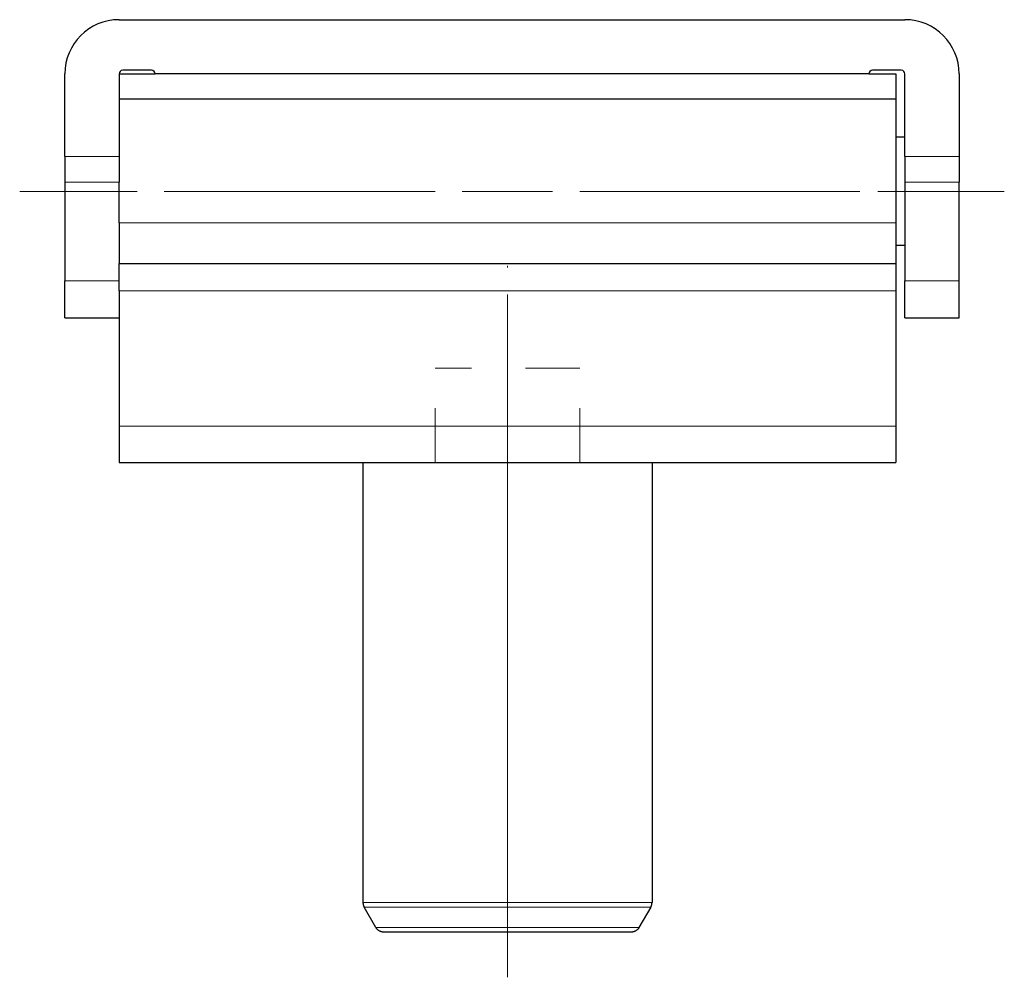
# Model space of a CAD drawing. Header units: millimetres. Extents: x 20 to 1121, y 116 to 816.
# Tile 4 of 5: x 826 to 880, y 401 to 454. Entities that reach past the tile are written whole.
import ezdxf

# ---------------------------------------------------------------- set-up
doc = ezdxf.new("R2010")
doc.units = ezdxf.units.MM
doc.header["$MEASUREMENT"] = 0
doc.linetypes.add('DASHED', pattern=[6, 3, -3])
doc.layers.add('Layer0000', color=7, linetype='Continuous', lineweight=20)

# ---------------------------------------------------------------- blocks, each defined once
blk = doc.blocks.new('DimBlk879')
at = {"layer": 'Layer0000', "color": 5, "linetype": 'Continuous', "lineweight": 5, "true_color": 0x0000ff}
blk.add_line((852.972, 407.39), (852.972, 401.39), dxfattribs=at)
blk = doc.blocks.new('DimBlk880')
at = {"layer": 'Layer0000', "color": 5, "linetype": 'Continuous', "lineweight": 5, "true_color": 0x0000ff}
for p, q in [((852.972, 423.707), (852.972, 436.39)), ((852.972, 422.207), (852.972, 417.207)), ((852.972, 415.707), (852.972, 403.024))]:
    blk.add_line(p, q, dxfattribs=at)
blk = doc.blocks.new('DimBlk881')
at = {"layer": 'Layer0000', "color": 5, "linetype": 'Continuous', "lineweight": 5, "true_color": 0x0000ff}
for p, q in [((852.972, 436.497), (852.972, 437.604)), ((852.972, 434.997), (852.972, 429.997)), ((852.972, 428.497), (852.972, 427.39))]:
    blk.add_line(p, q, dxfattribs=at)
blk = doc.blocks.new('DimBlk882')
at = {"layer": 'Layer0000', "color": 5, "linetype": 'Continuous', "lineweight": 5, "true_color": 0x0000ff}
for p, q in [((852.972, 427.613), (852.972, 436.39)), ((852.972, 421.113), (852.972, 426.113)), ((852.972, 419.613), (852.972, 410.836))]:
    blk.add_line(p, q, dxfattribs=at)
blk = doc.blocks.new('DimBlk883')
at = {"layer": 'Layer0000', "color": 5, "linetype": 'Continuous', "lineweight": 5, "true_color": 0x0000ff}
for p, q in [((852.972, 414.135), (852.972, 417.879)), ((852.972, 407.635), (852.972, 412.635)), ((852.972, 406.135), (852.972, 402.39))]:
    blk.add_line(p, q, dxfattribs=at)
blk = doc.blocks.new('DimBlk884')
at = {"layer": 'Layer0000', "color": 5, "linetype": 'Continuous', "lineweight": 5, "true_color": 0x0000ff}
for p, q in [((872.472, 444.89), (872.472, 444.89)), ((873.972, 444.89), (878.972, 444.89)), ((880.472, 444.89), (880.472, 444.89))]:
    blk.add_line(p, q, dxfattribs=at)
blk = doc.blocks.new('DimBlk885')
at = {"layer": 'Layer0000', "color": 5, "linetype": 'Continuous', "lineweight": 5, "true_color": 0x0000ff}
for p, q in [((825.972, 444.89), (825.972, 444.89)), ((827.472, 444.89), (832.472, 444.89)), ((833.972, 444.89), (833.972, 444.89))]:
    blk.add_line(p, q, dxfattribs=at)
blk = doc.blocks.new('DimBlk886')
at = {"layer": 'Layer0000', "color": 5, "linetype": 'Continuous', "lineweight": 5, "true_color": 0x0000ff}
for p, q in [((832.472, 444.89), (828.972, 444.89)), ((848.972, 444.89), (833.972, 444.89)), ((850.472, 444.89), (855.472, 444.89)), ((856.972, 444.89), (871.972, 444.89)), ((873.472, 444.89), (876.972, 444.89))]:
    blk.add_line(p, q, dxfattribs=at)
blk = doc.blocks.new('DimBlk887')
at = {"layer": 'Layer0000', "color": 5, "linetype": 'Continuous', "lineweight": 5, "true_color": 0x0000ff}
for p, q in [((832.472, 444.89), (828.972, 444.89)), ((848.972, 444.89), (833.972, 444.89)), ((850.472, 444.89), (855.472, 444.89)), ((856.972, 444.89), (871.972, 444.89)), ((873.472, 444.89), (876.972, 444.89))]:
    blk.add_line(p, q, dxfattribs=at)
blk = doc.blocks.new('DimBlk888')
at = {"layer": 'Layer0000', "color": 5, "linetype": 'Continuous', "lineweight": 5, "true_color": 0x0000ff}
for p, q in [((852.972, 440.683), (852.972, 440.762)), ((852.972, 434.183), (852.972, 439.183)), ((852.972, 432.683), (852.972, 432.604))]:
    blk.add_line(p, q, dxfattribs=at)
blk = doc.blocks.new('DimBlk889')
at = {"layer": 'Layer0000', "color": 5, "linetype": 'Continuous', "lineweight": 5, "true_color": 0x0000ff}
for p, q in [((872.472, 444.89), (872.472, 444.89)), ((873.972, 444.89), (878.972, 444.89)), ((880.472, 444.89), (880.472, 444.89))]:
    blk.add_line(p, q, dxfattribs=at)
blk = doc.blocks.new('DimBlk890')
at = {"layer": 'Layer0000', "color": 5, "linetype": 'Continuous', "lineweight": 5, "true_color": 0x0000ff}
for p, q in [((825.972, 444.89), (825.972, 444.89)), ((827.472, 444.89), (832.472, 444.89)), ((833.972, 444.89), (833.972, 444.89))]:
    blk.add_line(p, q, dxfattribs=at)
blk = doc.blocks.new('DimBlk891')
at = {"layer": 'Layer0000', "color": 5, "linetype": 'Continuous', "lineweight": 5, "true_color": 0x0000ff}
for p, q in [((832.472, 444.89), (825.972, 444.89)), ((838.972, 444.89), (833.972, 444.89)), ((840.472, 444.89), (846.972, 444.89))]:
    blk.add_line(p, q, dxfattribs=at)
blk = doc.blocks.new('DimBlk892')
at = {"layer": 'Layer0000', "color": 5, "linetype": 'Continuous', "lineweight": 5, "true_color": 0x0000ff}
for p, q in [((832.472, 444.89), (825.972, 444.89)), ((838.972, 444.89), (833.972, 444.89)), ((840.472, 444.89), (846.972, 444.89))]:
    blk.add_line(p, q, dxfattribs=at)
blk = doc.blocks.new('DimBlk893')
at = {"layer": 'Layer0000', "color": 5, "linetype": 'Continuous', "lineweight": 5, "true_color": 0x0000ff}
for p, q in [((865.972, 444.89), (859.472, 444.89)), ((872.472, 444.89), (867.472, 444.89)), ((873.972, 444.89), (880.472, 444.89))]:
    blk.add_line(p, q, dxfattribs=at)
blk = doc.blocks.new('DimBlk894')
at = {"layer": 'Layer0000', "color": 5, "linetype": 'Continuous', "lineweight": 5, "true_color": 0x0000ff}
for p, q in [((865.972, 444.89), (859.472, 444.89)), ((872.472, 444.89), (867.472, 444.89)), ((873.972, 444.89), (880.472, 444.89))]:
    blk.add_line(p, q, dxfattribs=at)
blk = doc.blocks.new('ViewBlk83')
at = {"color": 7, "linetype": 'Continuous', "lineweight": 30}
for p, q in [((831.472, 454.39), (874.972, 454.39)), ((828.472, 446.819), (828.472, 451.39)), ((831.472, 451.39), (833.472, 451.39)), ((831.472, 451.39), (831.472, 446.819)), ((833.272, 451.59), (831.672, 451.59)), ((872.972, 451.39), (833.472, 451.39)), ((872.972, 451.39), (874.472, 451.39)), ((874.772, 451.59), (873.172, 451.59)), ((874.472, 451.39), (874.472, 450.013)), ((874.972, 446.819), (874.972, 451.39)), ((877.972, 451.39), (877.972, 446.819)), ((831.472, 450.013), (874.472, 450.013)), ((874.472, 450.013), (874.472, 443.14)), ((874.972, 447.89), (874.472, 447.89)), ((828.472, 446.819), (828.472, 445.405)), ((831.472, 446.819), (831.472, 445.405)), ((874.972, 446.819), (874.972, 445.405)), ((877.972, 446.819), (877.972, 445.405)), ((828.472, 445.405), (828.472, 439.94)), ((831.472, 443.14), (831.472, 445.405)), ((874.972, 445.405), (874.972, 439.94)), ((877.972, 439.94), (877.972, 445.405)), ((831.472, 443.14), (831.472, 440.89)), ((874.472, 443.14), (874.472, 440.89)), ((874.972, 441.89), (874.472, 441.89)), ((831.472, 439.94), (831.472, 440.89)), ((831.472, 440.89), (874.472, 440.89)), ((874.472, 440.89), (874.472, 439.39)), ((828.472, 437.89), (828.472, 439.94)), ((831.472, 439.39), (831.472, 439.94)), ((874.972, 437.89), (874.972, 439.94)), ((877.972, 437.89), (877.972, 439.94)), ((831.472, 439.39), (831.472, 431.89)), ((874.472, 439.39), (874.472, 431.89)), ((828.472, 437.89), (831.472, 437.89)), ((874.972, 437.89), (877.972, 437.89)), ((831.472, 431.89), (831.472, 429.89)), ((874.472, 431.89), (874.472, 429.89)), ((831.472, 429.89), (874.472, 429.89)), ((844.972, 429.89), (844.972, 405.524)), ((860.972, 429.89), (860.972, 405.524)), ((845.694, 404.14), (845.039, 405.274)), ((860.905, 405.274), (860.25, 404.14)), ((852.972, 403.89), (846.127, 403.89)), ((859.817, 403.89), (852.972, 403.89))]:
    blk.add_line(p, q, dxfattribs=at)
at = {"color": 7, "linetype": 'Continuous', "lineweight": 5}
for p, q in [((831.472, 446.819), (828.472, 446.819)), ((877.972, 446.819), (874.972, 446.819)), ((831.472, 445.405), (828.472, 445.405)), ((877.972, 445.405), (874.972, 445.405)), ((831.472, 443.14), (874.472, 443.14)), ((828.472, 439.94), (831.472, 439.94)), ((874.972, 439.94), (877.972, 439.94)), ((831.472, 439.39), (874.472, 439.39)), ((831.472, 431.89), (874.472, 431.89)), ((852.972, 405.524), (844.972, 405.524)), ((860.972, 405.524), (852.972, 405.524)), ((852.972, 405.274), (845.039, 405.274)), ((860.905, 405.274), (852.972, 405.274)), ((852.972, 404.14), (845.694, 404.14)), ((860.25, 404.14), (852.972, 404.14))]:
    blk.add_line(p, q, dxfattribs=at)
at = {"color": 7, "linetype": 'Continuous', "lineweight": 30}
for centre, radius, start, end in [((831.472, 451.39), 3, 90, 180), ((874.972, 451.39), 3, 0, 90), ((831.672, 451.39), 0.2, 90, 180), ((833.272, 451.39), 0.2, 0, 90), ((873.172, 451.39), 0.2, 90, 180), ((874.772, 451.39), 0.2, 0, 90)]:
    blk.add_arc(centre, radius, start, end, dxfattribs=at)
for points in [[(844.972, 405.524), (844.973, 405.39), (845.039, 405.274)], [(860.905, 405.274), (860.971, 405.39), (860.972, 405.524)]]:
    blk.add_open_spline(points, degree=2, dxfattribs=at)
for points, knots in [([(846.127, 403.89), (845.956, 403.892), (845.744, 404.054), (845.694, 404.14)], [0, 0, 0, 0.627167, 1, 1, 1]), ([(860.25, 404.14), (860.201, 404.054), (859.988, 403.892), (859.817, 403.89)], [0, 0, 0, 0.372833, 1, 1, 1])]:
    blk.add_open_spline(points, degree=2, knots=knots, dxfattribs=at)
at = {"layer": 'Layer0000', "color": 7, "linetype": 'DASHED', "lineweight": 5}
for p, q in [((848.972, 429.89), (848.972, 435.104)), ((856.972, 435.104), (848.972, 435.104)), ((856.972, 429.89), (856.972, 435.104)), ((856.972, 429.89), (848.972, 429.89))]:
    blk.add_line(p, q, dxfattribs=at)
for name in ['DimBlk885', 'DimBlk890', 'DimBlk891', 'DimBlk892', 'DimBlk886', 'DimBlk887', 'DimBlk893', 'DimBlk894', 'DimBlk884', 'DimBlk889', 'DimBlk888', 'DimBlk881', 'DimBlk880', 'DimBlk882', 'DimBlk883', 'DimBlk879']:
    blk.add_blockref(name, (0, 0))

msp = doc.modelspace()

# ---------------------------------------------------------------- block references
msp.add_blockref('ViewBlk83', (0, 0))

doc.saveas('drawing.dxf')
